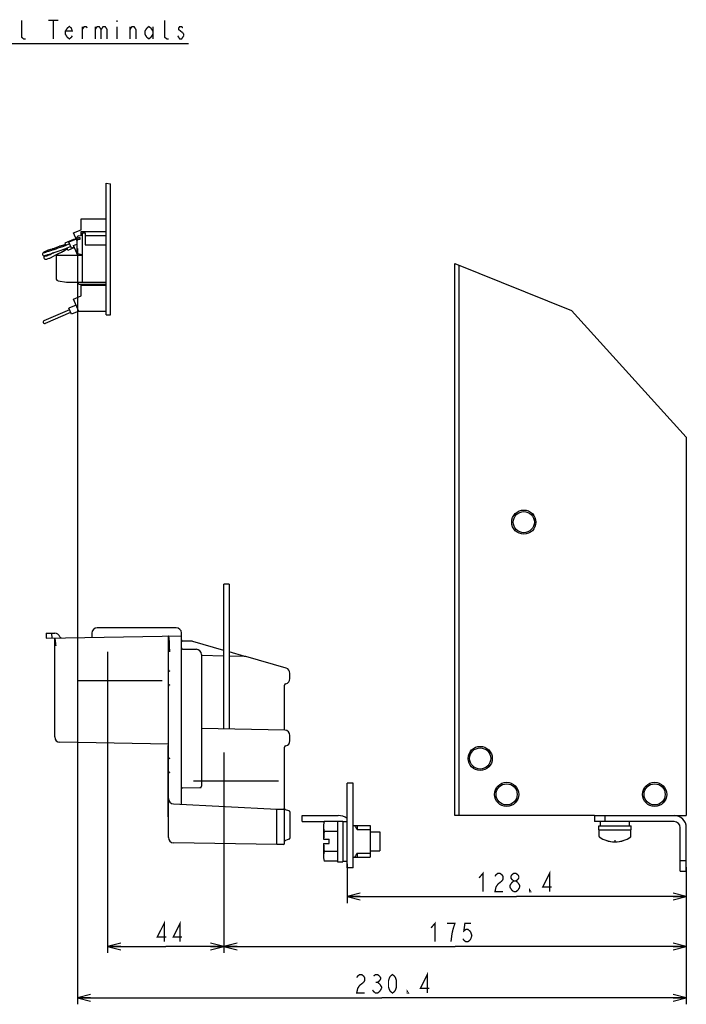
# Model space of a CAD drawing. Extents: x 30 to 410, y 34 to 287.
# Tile 49 of 50: x 306 to 406, y 34 to 183. Entities that reach past the tile are written whole.
import ezdxf

# ---------------------------------------------------------------- set-up
doc = ezdxf.new("R2010")
doc.units = 0
doc.header["$LTSCALE"] = 23.1
doc.layers.get('0').update_dxf_attribs({"linetype": 'CONTINUOUS'})
for name, color, linetype in [('ALL_CURVE', 7, 'CONTINUOUS'), ('ALL_DIM', 7, 'CONTINUOUS'), ('ALL_NOTE', 7, 'CONTINUOUS')]:
    doc.layers.add(name, color=color, linetype=linetype)
doc.dimstyles.get("Standard").update_dxf_attribs({"dimtxt": 2.5, "dimasz": 2.5, "dimexe": 1.25, "dimexo": 0.625, "dimtad": 1, "dimcen": 2.5, "dimazin": 3, "dimtfac": 1, "dimtmove": 0, "dimatfit": 3})

# ---------------------------------------------------------------- blocks, each defined once
blk = doc.blocks.new('_OPEN')
at = {"color": 0, "linetype": 'BYBLOCK'}
for p, q in [((0, 0), (-1, 0.25)), ((-1, -0.25), (0, 0)), ((-1, 0), (0, 0))]:
    blk.add_line(p, q, dxfattribs=at)
blk = doc.blocks.new('*D24')
at = {"layer": 'ALL_DIM', "color": 2, "linetype": 'CONTINUOUS'}
for p, q in [((355.06, 55.7), (355.06, 49.78)), ((406.42, 55.22), (406.42, 49.78)), ((355.06, 50.78), (380.74, 50.78)), ((406.42, 50.78), (380.74, 50.78))]:
    blk.add_line(p, q, dxfattribs=at)
at = {"layer": 'ALL_DIM', "color": 2, "linetype": 'CONTINUOUS', "xscale": 2, "yscale": 2, "zscale": 2, "rotation": 180}
blk.add_blockref('_OPEN', (355.06, 50.78), dxfattribs=at)
at = {"layer": 'ALL_DIM', "color": 2, "linetype": 'CONTINUOUS', "xscale": 2, "yscale": 2, "zscale": 2}
blk.add_blockref('_OPEN', (406.42, 50.78), dxfattribs=at)
blk = doc.blocks.new('*D25')
at = {"layer": 'ALL_DIM', "color": 2, "linetype": 'CONTINUOUS'}
for p, q in [((336.42, 64.22), (336.42, 42.22)), ((406.42, 55.22), (406.42, 42.22)), ((336.42, 43.22), (371.42, 43.22)), ((406.42, 43.22), (371.42, 43.22))]:
    blk.add_line(p, q, dxfattribs=at)
at = {"layer": 'ALL_DIM', "color": 2, "linetype": 'CONTINUOUS', "xscale": 2, "yscale": 2, "zscale": 2, "rotation": 180}
blk.add_blockref('_OPEN', (336.42, 43.22), dxfattribs=at)
at = {"layer": 'ALL_DIM', "color": 2, "linetype": 'CONTINUOUS', "xscale": 2, "yscale": 2, "zscale": 2}
blk.add_blockref('_OPEN', (406.42, 43.22), dxfattribs=at)
blk = doc.blocks.new('*D26')
at = {"layer": 'ALL_DIM', "color": 2, "linetype": 'CONTINUOUS'}
for p, q in [((318.82, 79.42), (318.82, 42.22)), ((336.42, 64.22), (336.42, 42.22)), ((318.82, 43.22), (327.62, 43.22)), ((336.42, 43.22), (327.62, 43.22))]:
    blk.add_line(p, q, dxfattribs=at)
at = {"layer": 'ALL_DIM', "color": 2, "linetype": 'CONTINUOUS', "xscale": 2, "yscale": 2, "zscale": 2, "rotation": 180}
blk.add_blockref('_OPEN', (318.82, 43.22), dxfattribs=at)
at = {"layer": 'ALL_DIM', "color": 2, "linetype": 'CONTINUOUS', "xscale": 2, "yscale": 2, "zscale": 2}
blk.add_blockref('_OPEN', (336.42, 43.22), dxfattribs=at)
blk = doc.blocks.new('*D42')
at = {"layer": 'ALL_DIM', "color": 2, "linetype": 'CONTINUOUS'}
for p, q in [((314.25, 148.81), (314.25, 34.45)), ((406.42, 55.22), (406.42, 34.45)), ((314.25, 35.45), (360.33, 35.45)), ((406.42, 35.45), (360.33, 35.45))]:
    blk.add_line(p, q, dxfattribs=at)
at = {"layer": 'ALL_DIM', "color": 2, "linetype": 'CONTINUOUS', "xscale": 2, "yscale": 2, "zscale": 2, "rotation": 180}
blk.add_blockref('_OPEN', (314.25, 35.45), dxfattribs=at)
at = {"layer": 'ALL_DIM', "color": 2, "linetype": 'CONTINUOUS', "xscale": 2, "yscale": 2, "zscale": 2}
blk.add_blockref('_OPEN', (406.42, 35.45), dxfattribs=at)

msp = doc.modelspace()

# ---------------------------------------------------------------- linework, layer by layer
at = {"color": 7, "linetype": 'CONTINUOUS'}
for p, q in [((318.621, 138.782), (318.621, 158.733)), ((318.621, 158.733), (319.261, 158.639)), ((319.261, 138.782), (319.261, 158.639)), ((314.821, 151.675), (314.821, 153.302)), ((314.821, 153.302), (318.621, 153.302)), ((313.661, 151.182), (314.821, 151.675)), ((314.141, 150.054), (313.661, 151.182)), ((314.472, 150.745), (315.021, 150.842)), ((314.821, 150.806), (314.821, 151.43)), ((314.821, 151.43), (318.621, 151.43)), ((315.021, 143.742), (315.021, 151.182)), ((315.021, 151.182), (315.421, 151.182)), ((315.421, 151.182), (315.421, 149.382)), ((315.421, 150.782), (318.621, 150.782)), ((311.482, 149.138), (310.809, 148.866)), ((312.3, 149.357), (311.482, 149.138)), ((311.552, 149.168), (311.513, 149.151)), ((312.475, 149.43), (312.3, 149.357)), ((313.643, 150.203), (312.355, 149.655)), ((312.355, 149.655), (312.503, 149.307)), ((313.055, 149.542), (312.393, 149.26)), ((312.67, 149.378), (312.421, 149.272)), ((312.715, 148.914), (313.229, 149.133)), ((313.055, 149.542), (312.796, 149.432)), ((314.05, 150.268), (312.946, 149.798)), ((313.338, 148.877), (312.946, 149.798)), ((313.767, 149.06), (313.338, 148.877)), ((313.97, 150.233), (313.643, 150.203)), ((313.643, 150.203), (313.682, 150.111)), ((313.661, 149.31), (314.141, 149.514)), ((314.312, 147.782), (313.661, 149.31)), ((314.141, 150.35), (314.141, 148.425)), ((314.472, 150.476), (314.641, 150.498)), ((314.641, 150.215), (314.472, 150.194)), ((314.641, 150.498), (314.641, 150.215)), ((315.421, 149.382), (318.621, 149.382)), ((309.184, 148.254), (309.113, 148.206)), ((309.693, 148.507), (309.599, 148.468)), ((310.152, 147.429), (310.625, 147.675)), ((310.734, 148.84), (310.498, 148.766)), ((310.809, 148.866), (310.615, 148.802)), ((310.625, 147.675), (311.004, 147.888)), ((310.985, 148.928), (310.734, 148.84)), ((310.897, 147.829), (311.114, 147.947)), ((311.004, 147.888), (311.184, 147.984)), ((311.021, 147.782), (311.021, 144.326)), ((315.021, 147.782), (311.021, 147.782)), ((311.184, 147.984), (311.847, 148.28)), ((311.847, 148.28), (312.572, 148.717)), ((312.187, 148.71), (312.774, 148.94)), ((312.441, 148.625), (312.725, 148.786)), ((312.572, 148.717), (312.746, 148.793)), ((312.825, 148.551), (312.675, 148.901)), ((313.807, 148.968), (312.825, 148.551)), ((314.472, 148.018), (315.021, 147.922)), ((309.973, 147.353), (310.073, 147.394)), ((310.059, 147.388), (310.152, 147.429)), ((371.381, 146.564), (389.036, 139.452)), ((311.362, 143.93), (312.592, 143.746)), ((312.651, 143.742), (318.621, 143.742)), ((314.461, 143.366), (314.301, 143.742)), ((318.621, 143.366), (314.461, 143.366)), ((314.821, 141.675), (314.821, 143.302)), ((314.821, 143.302), (318.621, 143.302)), ((313.661, 141.182), (314.821, 141.675)), ((314.05, 140.268), (312.946, 139.798)), ((314.461, 139.302), (313.661, 141.182)), ((313.055, 139.542), (309.19, 137.897)), ((313.229, 139.133), (309.364, 137.489)), ((313.338, 138.877), (312.946, 139.798)), ((314.442, 139.347), (313.338, 138.877)), ((318.621, 139.302), (314.461, 139.302)), ((318.621, 138.782), (319.261, 138.782)), ((389.036, 139.452), (406.421, 120.274)), ((336.421, 76.11), (336.421, 98.022)), ((337.221, 98.022), (336.421, 98.022)), ((329.207, 91.422), (317.233, 91.422)), ((309.542, 90.622), (309.528, 89.864)), ((309.528, 89.864), (330.021, 90.222)), ((309.542, 90.622), (310.825, 90.622)), ((310.421, 89.879), (310.395, 90.622)), ((310.821, 74.908), (310.821, 89.886)), ((316.433, 90.636), (316.421, 89.984)), ((328.021, 59.694), (328.021, 90.187)), ((330.021, 90.222), (330.006, 90.649)), ((330.021, 64.725), (330.021, 90.222)), ((331.518, 89.395), (330.218, 89.418)), ((330.218, 88.218), (332.235, 88.183)), ((336.421, 88.013), (331.725, 89.364)), ((318.821, 87.782), (318.821, 79.084)), ((333.021, 87.383), (333.021, 67.47)), ((336.421, 87.156), (333.021, 87.216)), ((339.613, 87.094), (337.221, 87.783)), ((339.517, 87.102), (337.221, 87.142)), ((345.843, 85.308), (339.724, 87.071)), ((346.421, 83.749), (346.421, 84.54)), ((327.105, 83.422), (314.221, 83.422)), ((345.621, 75.949), (345.621, 82.77)), ((345.635, 75.949), (333.021, 76.169)), ((346.421, 74.349), (346.421, 75.149)), ((328.021, 73.822), (311.607, 74.108)), ((328.021, 73.622), (327.981, 73.622)), ((327.981, 62.822), (327.981, 73.622)), ((345.621, 58.839), (345.621, 73.37)), ((336.421, 72.582), (336.421, 63.803)), ((330.218, 67.225), (333, 67.274)), ((344.705, 68.222), (331.821, 68.222)), ((355.981, 67.902), (355.061, 67.902)), ((355.061, 55.102), (355.061, 67.902)), ((328.021, 65.589), (328.022, 65.564)), ((328.021, 65.589), (328.022, 65.567)), ((328.024, 65.529), (328.024, 65.525)), ((328.024, 65.525), (328.024, 65.518)), ((328.038, 65.434), (328.055, 65.373)), ((328.779, 64.79), (344.421, 63.97)), ((328.021, 62.822), (327.981, 62.822)), ((344.421, 63.97), (345.425, 63.988)), ((344.421, 58.622), (344.421, 63.97)), ((346.279, 63.752), (345.764, 63.906)), ((346.421, 63.559), (346.421, 59.61)), ((348.261, 62.102), (348.261, 63.022)), ((372.021, 63.022), (371.381, 63.022)), ((392.501, 63.022), (404.581, 63.022)), ((392.501, 63.022), (392.501, 62.102)), ((394.101, 63.022), (394.101, 62.102)), ((348.261, 62.102), (351.609, 62.102)), ((351.501, 61.702), (351.501, 59.422)), ((353.621, 62.104), (351.609, 62.104)), ((353.621, 62.182), (354.421, 62.182)), ((353.621, 62.182), (353.621, 56.022)), ((354.421, 62.182), (354.421, 56.022)), ((354.421, 62.102), (355.061, 62.102)), ((355.981, 61.502), (358.581, 61.502)), ((356.581, 61.502), (356.581, 60.891)), ((358.581, 61.502), (358.581, 56.702)), ((393.181, 61.462), (398.061, 61.462)), ((393.181, 60.862), (393.181, 61.462)), ((393.421, 61.462), (393.421, 62.102)), ((397.821, 61.462), (397.821, 62.102)), ((398.061, 60.862), (398.061, 61.462)), ((406.421, 54.622), (406.421, 61.182)), ((353.621, 60.603), (351.609, 60.603)), ((356.581, 60.891), (358.581, 60.891)), ((358.581, 60.539), (360.021, 60.539)), ((360.021, 60.539), (360.021, 57.664)), ((393.181, 60.862), (398.061, 60.862)), ((393.221, 59.842), (393.221, 60.862)), ((398.021, 59.842), (398.021, 60.862)), ((344.415, 58.622), (328.807, 58.894)), ((344.415, 58.623), (344.416, 58.622)), ((345.425, 58.639), (344.421, 58.622)), ((346.279, 59.419), (345.764, 59.264)), ((351.501, 59.422), (352.381, 59.422)), ((351.501, 58.782), (352.381, 58.782)), ((351.501, 58.782), (351.501, 56.502)), ((352.381, 58.782), (352.381, 59.422)), ((351.501, 56.85), (351.514, 56.602)), ((353.621, 57.6), (351.609, 57.6)), ((355.981, 56.702), (358.581, 56.702)), ((356.581, 57.312), (358.581, 57.312)), ((356.581, 57.312), (356.581, 56.702)), ((358.581, 57.664), (360.021, 57.664)), ((353.621, 56.099), (351.609, 56.099)), ((353.621, 56.022), (354.421, 56.022)), ((354.421, 56.102), (355.061, 56.102)), ((405.501, 56.222), (406.421, 56.222)), ((355.981, 55.102), (355.061, 55.102)), ((405.501, 54.622), (406.421, 54.622))]:
    msp.add_line(p, q, dxfattribs=at)
at = {"color": 3, "linetype": 'CONTINUOUS'}
for p, q in [((371.381, 63.022), (371.381, 146.564)), ((372.021, 63.022), (372.021, 146.306)), ((406.421, 120.274), (406.421, 63.022)), ((337.221, 98.022), (337.221, 76.096)), ((355.981, 55.102), (355.981, 67.902)), ((348.261, 63.022), (353.701, 63.022)), ((392.501, 63.022), (372.021, 63.022)), ((404.581, 63.022), (406.421, 63.022)), ((404.581, 62.102), (392.501, 62.102)), ((405.501, 54.622), (405.501, 61.182))]:
    msp.add_line(p, q, dxfattribs=at)
at = {"color": 7, "linetype": 'CONTINUOUS'}
for points in [[(312.393, 149.26), (311.981, 149.109), (311.624, 148.987), (311.29, 148.869), (310.975, 148.757), (310.675, 148.655), (310.544, 148.612)], [(311.513, 149.151), (311.246, 149.032), (310.985, 148.928)], [(312.455, 149.42), (312.143, 149.327), (311.804, 149.261), (311.552, 149.168)], [(314.141, 150.194), (314.149, 150.251), (314.173, 150.305)], [(314.472, 150.194), (314.395, 150.178), (314.325, 150.152), (314.263, 150.117), (314.211, 150.073), (314.173, 150.023), (314.149, 149.968), (314.141, 149.911)], [(314.173, 150.305), (314.211, 150.356), (314.262, 150.4), (314.325, 150.435), (314.395, 150.461), (314.472, 150.476)], [(309.113, 148.206), (309.056, 148.162), (309.005, 148.112), (308.958, 148.031), (308.949, 147.912), (309.005, 147.799), (309.109, 147.734), (309.202, 147.724), (309.266, 147.734), (309.327, 147.751), (309.399, 147.773)], [(310.535, 148.609), (310.343, 148.549), (310.174, 148.498), (310.015, 148.448), (309.866, 148.401), (309.731, 148.357), (309.609, 148.316), (309.502, 148.278), (309.409, 148.246), (309.329, 148.218), (309.263, 148.196), (309.212, 148.18), (309.176, 148.169), (309.165, 148.167)], [(309.419, 147.725), (309.353, 147.689), (309.299, 147.656), (309.248, 147.617), (309.19, 147.543), (309.165, 147.423), (309.207, 147.305), (309.3, 147.229), (309.391, 147.207), (309.461, 147.208)], [(309.614, 148.474), (309.514, 148.43), (309.384, 148.366), (309.274, 148.307), (309.184, 148.254)], [(309.399, 147.773), (309.486, 147.802), (309.59, 147.839), (309.713, 147.882), (309.857, 147.931), (310.021, 147.985), (310.206, 148.043), (310.407, 148.105), (310.62, 148.171), (310.67, 148.186)], [(309.9, 147.803), (309.797, 147.761), (309.693, 147.723), (309.603, 147.694), (309.529, 147.673), (309.471, 147.659), (309.43, 147.652), (309.416, 147.65)], [(309.75, 147.894), (309.715, 147.876), (309.599, 147.817), (309.501, 147.767), (309.419, 147.725)], [(310.615, 148.802), (310.198, 148.677), (309.693, 148.507)], [(310.575, 148.157), (310.484, 148.105), (310.101, 147.897), (309.903, 147.805)], [(310.682, 148.19), (310.744, 148.21), (311.186, 148.36), (311.664, 148.53), (312.187, 148.71)], [(311.114, 147.947), (311.352, 148.067), (311.607, 148.183)], [(311.607, 148.183), (311.878, 148.293), (311.917, 148.309)], [(311.917, 148.309), (312.159, 148.427), (312.441, 148.625)], [(309.461, 147.208), (309.533, 147.219), (309.617, 147.237)], [(309.617, 147.237), (309.718, 147.265), (309.836, 147.303), (309.973, 147.353)], [(311.017, 88.69), (310.992, 88.924), (310.968, 89.148), (310.943, 89.355), (310.919, 89.536), (310.895, 89.685), (310.87, 89.796), (310.846, 89.864), (310.821, 89.886)], [(328.218, 87.79), (328.217, 87.905), (328.217, 88.018), (328.216, 88.132), (328.214, 88.244), (328.213, 88.356), (328.21, 88.466), (328.208, 88.575), (328.205, 88.682), (328.202, 88.786), (328.199, 88.889), (328.195, 88.989), (328.191, 89.086), (328.186, 89.181), (328.181, 89.272), (328.176, 89.36), (328.17, 89.445), (328.164, 89.525), (328.158, 89.602), (328.152, 89.675), (328.145, 89.743), (328.137, 89.807), (328.13, 89.866), (328.122, 89.921), (328.113, 89.971), (328.104, 90.016), (328.095, 90.056), (328.086, 90.09), (328.076, 90.12), (328.066, 90.144), (328.055, 90.163), (328.044, 90.176), (328.033, 90.184), (328.021, 90.187)], [(328.021, 65.589), (328.021, 65.58), (328.022, 65.57)], [(328.022, 65.57), (328.022, 65.56), (328.022, 65.551)], [(328.022, 65.567), (328.022, 65.553), (328.023, 65.542)], [(328.023, 65.545), (328.023, 65.539), (328.023, 65.533)], [(328.023, 65.542), (328.023, 65.534), (328.024, 65.529)], [(328.024, 65.518), (328.025, 65.51), (328.027, 65.495)], [(328.027, 65.495), (328.029, 65.476), (328.032, 65.456), (328.036, 65.434)], [(328.036, 65.434), (328.041, 65.412), (328.046, 65.39), (328.053, 65.367), (328.06, 65.344), (328.068, 65.321), (328.076, 65.298), (328.086, 65.274)], [(328.086, 65.274), (328.096, 65.251), (328.107, 65.228), (328.12, 65.204), (328.133, 65.181), (328.148, 65.157), (328.163, 65.134), (328.18, 65.11)], [(328.18, 65.11), (328.199, 65.087), (328.218, 65.063), (328.239, 65.04)], [(344.283, 63.97), (344.329, 63.948), (344.368, 63.915)], [(344.312, 63.959), (344.329, 63.949), (344.346, 63.937), (344.362, 63.923)], [(344.368, 63.915), (344.397, 63.874), (344.415, 63.828)], [(351.609, 62.104), (351.55, 61.848), (351.514, 61.601), (351.501, 61.353)], [(351.501, 61.353), (351.514, 61.106), (351.55, 60.858), (351.609, 60.603)], [(356.181, 61.502), (356.324, 61.294), (356.458, 61.091), (356.581, 60.891)], [(351.609, 60.603), (351.561, 60.201), (351.527, 59.81), (351.507, 59.422)], [(351.507, 58.782), (351.527, 58.389), (351.561, 57.998), (351.609, 57.6)], [(351.609, 57.6), (351.55, 57.345), (351.514, 57.097), (351.501, 56.85)], [(356.581, 57.312), (356.458, 57.112), (356.324, 56.909), (356.181, 56.702)], [(351.514, 56.602), (351.55, 56.355), (351.609, 56.099)]]:
    msp.add_lwpolyline(points, dxfattribs=at)
at = {"color": 3, "linetype": 'CONTINUOUS'}
for centre in [(381.821, 107.422), (375.221, 71.662), (379.221, 66.222), (401.621, 66.222)]:
    msp.add_circle(centre, 1.83, dxfattribs=at)
at = {"color": 7, "linetype": 'CONTINUOUS'}
for centre in [(381.821, 107.422), (375.221, 71.662), (379.221, 66.222), (401.621, 66.222)]:
    msp.add_circle(centre, 1.6, dxfattribs=at)
for centre, radius, start, end in [((314.541, 150.351), 0.4, 100, 180), ((314.541, 148.412), 0.4, 180, 260), ((311.421, 144.326), 0.4, 180, 261.46923), ((312.651, 144.142), 0.4, 261.46923, 270), ((309.277, 137.693), 0.222, 113.0513, 293.0513), ((317.233, 90.622), 0.8, 90, 179.00489), ((329.207, 90.622), 0.8, 2, 90), ((310.825, 89.822), 0.8, 16.36214, 90), ((311.785, 90.103), 0.2, 196.36268, 271), ((330.221, 89.618), 0.2, 179.99977, 269), ((330.221, 88.418), 0.2, 180.00018, 269), ((331.504, 88.596), 0.8, 73.94595, 89.00002), ((332.221, 87.383), 0.8, 0, 89), ((339.503, 86.302), 0.8, 73.92913, 89.00002), ((328.221, 85.053), 0.2, 180, 269), ((345.621, 84.54), 0.8, 0, 73.92913), ((345.621, 84.533), 0.8, 36.7334, 42.24828), ((345.621, 83.749), 0.8, 281.53678, 360), ((328.221, 82.59), 0.2, 91, 180), ((345.821, 82.77), 0.2, 101.53766, 180.00155), ((311.621, 74.908), 0.8, 180, 269), ((345.621, 75.149), 0.8, 0, 89), ((345.821, 73.37), 0.2, 101.53764, 180.00158), ((345.621, 74.349), 0.8, 281.53679, 360), ((328.221, 71.853), 0.2, 180, 269), ((328.221, 69.39), 0.2, 91, 180), ((330.221, 67.025), 0.2, 91, 162.2), ((332.821, 67.47), 0.2, 270.99987, 360), ((328.821, 65.589), 0.8, 181.77436, 267), ((345.421, 64.188), 0.2, 271, 360), ((345.821, 64.098), 0.2, 180.0005, 253.30088), ((346.221, 63.56), 0.2, 0, 73.30076), ((404.581, 61.182), 1.84, 0, 90), ((328.821, 59.694), 0.8, 180, 269), ((346.221, 59.61), 0.2, 286.69875, 359.99839), ((393.261, 59.842), 0.04, 180, 233.41893), ((395.621, 63.022), 4, 233.41893, 306.58107), ((397.981, 59.842), 0.04, 306.58107, 360), ((345.421, 58.839), 0.2, 271, 360), ((345.821, 59.073), 0.2, 106.69967, 180)]:
    msp.add_arc(centre, radius, start, end, dxfattribs=at)
at = {"color": 3, "linetype": 'CONTINUOUS'}
for centre, radius, start in [((353.701, 60.742), 2.28, 53.01441), ((404.581, 61.182), 0.92, 0)]:
    msp.add_arc(centre, radius, start, 90, dxfattribs=at)
at = {"layer": 'ALL_CURVE', "color": 40, "linetype": 'CONTINUOUS'}
msp.add_line((395.621, 59.267), (395.621, 59.022), dxfattribs=at)
msp.add_arc((395.621, 63.022), 4, 249.8182, 290.1818, dxfattribs=at)
at = {"layer": 'ALL_DIM', "color": 2, "linetype": 'CONTINUOUS', "const_width": 0.2}
for points in [[(375.05, 53.583), (375.652, 54.283), (375.652, 51.483)], [(377.458, 53.817), (377.608, 54.05), (377.909, 54.283), (378.21, 54.283), (378.511, 54.05), (378.662, 53.817), (378.662, 53.35), (378.511, 53.117)], [(380.317, 53.117), (380.016, 53.35), (379.866, 53.583), (379.866, 53.817), (380.016, 54.05), (380.317, 54.283), (380.618, 54.283), (380.919, 54.05), (381.07, 53.817), (381.07, 53.583), (380.919, 53.35), (380.618, 53.117)], [(385.735, 51.483), (385.735, 54.283), (384.682, 52.183), (386.036, 52.183)], [(378.511, 53.117), (377.909, 52.65), (377.608, 52.183), (377.458, 51.483), (378.662, 51.483)], [(380.317, 51.483), (380.016, 51.717), (379.866, 51.95), (379.715, 52.183), (379.715, 52.417), (379.866, 52.65), (380.016, 52.883), (380.317, 53.117), (380.618, 53.117), (380.919, 52.883)], [(381.22, 52.183), (380.919, 51.717), (380.618, 51.483), (380.317, 51.483)], [(380.919, 52.883), (381.22, 52.417), (381.22, 52.183)], [(382.876, 51.483), (382.725, 51.483), (382.725, 51.717), (382.876, 51.483)], [(327.388, 43.917), (327.388, 46.717), (326.335, 44.617), (327.689, 44.617)], [(329.796, 43.917), (329.796, 46.717), (328.743, 44.617), (330.097, 44.617)], [(367.786, 46.017), (368.388, 46.717), (368.388, 43.917)], [(370.796, 43.917), (370.946, 45.084), (371.097, 45.784), (371.247, 46.251), (371.398, 46.717), (370.194, 46.717)], [(373.806, 46.717), (372.903, 46.717), (372.752, 45.551), (373.053, 45.784), (373.354, 45.784), (373.655, 45.551), (373.806, 45.317), (373.956, 44.851), (373.806, 44.384), (373.655, 44.151), (373.354, 43.917), (373.053, 43.917), (372.752, 44.151), (372.602, 44.384)], [(356.524, 38.485), (356.674, 38.718), (356.975, 38.951), (357.276, 38.951), (357.577, 38.718), (357.728, 38.485), (357.728, 38.018), (357.577, 37.785)], [(359.082, 38.718), (359.383, 38.951), (359.684, 38.951), (359.985, 38.718), (360.136, 38.485), (360.136, 38.251), (359.985, 38.018), (359.684, 37.785), (359.985, 37.551)], [(361.942, 36.151), (361.641, 36.385), (361.49, 36.618), (361.34, 37.085), (361.34, 38.018), (361.49, 38.485), (361.641, 38.718), (361.942, 38.951), (362.243, 38.718), (362.393, 38.485), (362.544, 38.018), (362.544, 37.085), (362.393, 36.618), (362.243, 36.385), (361.942, 36.151)], [(367.209, 36.151), (367.209, 38.951), (366.156, 36.851), (367.51, 36.851)], [(357.577, 37.785), (356.975, 37.318), (356.674, 36.851), (356.524, 36.151), (357.728, 36.151)], [(359.383, 37.785), (359.684, 37.785)], [(359.985, 37.551), (360.286, 37.085), (360.286, 36.851)], [(360.286, 36.851), (359.985, 36.385), (359.684, 36.151), (359.383, 36.151), (359.082, 36.385), (358.932, 36.618)], [(364.35, 36.151), (364.199, 36.151), (364.199, 36.385), (364.35, 36.151)]]:
    msp.add_lwpolyline(points, dxfattribs=at)
at = {"layer": 'ALL_NOTE', "color": 2, "linetype": 'CONTINUOUS'}
msp.add_line((290.153, 179.86), (331.089, 179.86), dxfattribs=at)
at = {"layer": 'ALL_NOTE', "color": 2, "linetype": 'CONTINUOUS', "const_width": 0.2}
for points in [[(306.407, 180.56), (306.106, 180.56), (305.805, 180.793), (305.805, 183.36)], [(309.868, 183.36), (311.373, 183.36)], [(310.621, 183.36), (310.621, 180.56)], [(320.253, 183.36), (320.253, 183.127)], [(328.078, 180.56), (327.777, 180.56), (327.476, 180.793), (327.476, 183.36)], [(313.48, 181.027), (313.33, 180.793), (313.029, 180.56), (312.728, 180.793), (312.427, 181.26), (312.427, 181.727), (312.728, 182.193), (313.029, 182.427), (313.33, 182.193), (313.48, 181.727), (312.427, 181.727)], [(314.985, 181.96), (315.286, 182.427), (315.587, 182.427), (315.738, 182.193)], [(314.985, 180.56), (314.985, 182.427)], [(316.942, 181.96), (317.243, 182.427), (317.544, 182.427), (317.845, 181.96), (317.845, 180.56)], [(316.942, 182.427), (316.942, 180.56)], [(317.845, 181.96), (318.145, 182.427), (318.446, 182.427), (318.747, 181.96), (318.747, 180.56)], [(320.253, 182.427), (320.253, 180.56)], [(322.209, 181.96), (322.51, 182.427), (322.811, 182.427), (323.112, 181.96), (323.112, 180.56)], [(322.209, 180.56), (322.209, 182.427)], [(325.67, 181.26), (325.369, 180.793), (325.068, 180.56), (324.768, 180.793), (324.467, 181.26), (324.467, 181.727), (324.768, 182.193), (325.068, 182.427), (325.369, 182.193), (325.67, 181.727)], [(325.67, 182.427), (325.67, 180.56)], [(330.185, 182.193), (330.035, 182.427), (329.734, 182.427), (329.583, 182.193), (329.583, 181.96), (330.185, 181.493)], [(330.336, 181.027), (330.035, 180.56), (329.734, 180.56), (329.583, 180.793), (329.433, 181.027)], [(330.185, 181.493), (330.336, 181.26), (330.336, 181.027)]]:
    msp.add_lwpolyline(points, dxfattribs=at)

# ---------------------------------------------------------------- dimensions: what is measured, and where the dimension line sits
at = {"layer": 'ALL_DIM', "color": 2, "linetype": 'CONTINUOUS'}
for base, p1, p2, picture, middle in [((406.4213, 35.4514), (314.246, 148.8074), (406.4213, 55.2215), '*D42', (355.9219, 36.1514)), ((406.421, 43.217), (336.421, 64.222), (406.421, 55.222), '*D25', (367.184, 43.917))]:
    dim = msp.add_linear_dim(base=base, p1=p1, p2=p2, dimstyle='Standard', dxfattribs=at)
    dim.commit()
    dim.dimension.update_dxf_attribs({"geometry": picture, "text_midpoint": middle, "dimtype": 128})
for base, p1, p2, picture, middle in [((318.821, 43.217), (336.421, 64.222), (318.821, 79.422), '*D26', (325.733, 43.917)), ((355.061, 50.783), (406.421, 55.222), (355.061, 55.702), '*D24', (374.448, 51.483))]:
    dim = msp.add_linear_dim(base=base, p1=p1, p2=p2, angle=180, dimstyle='Standard', dxfattribs=at)
    dim.commit()
    dim.dimension.update_dxf_attribs({"geometry": picture, "text_midpoint": middle, "dimtype": 128})

doc.saveas('drawing.dxf')
